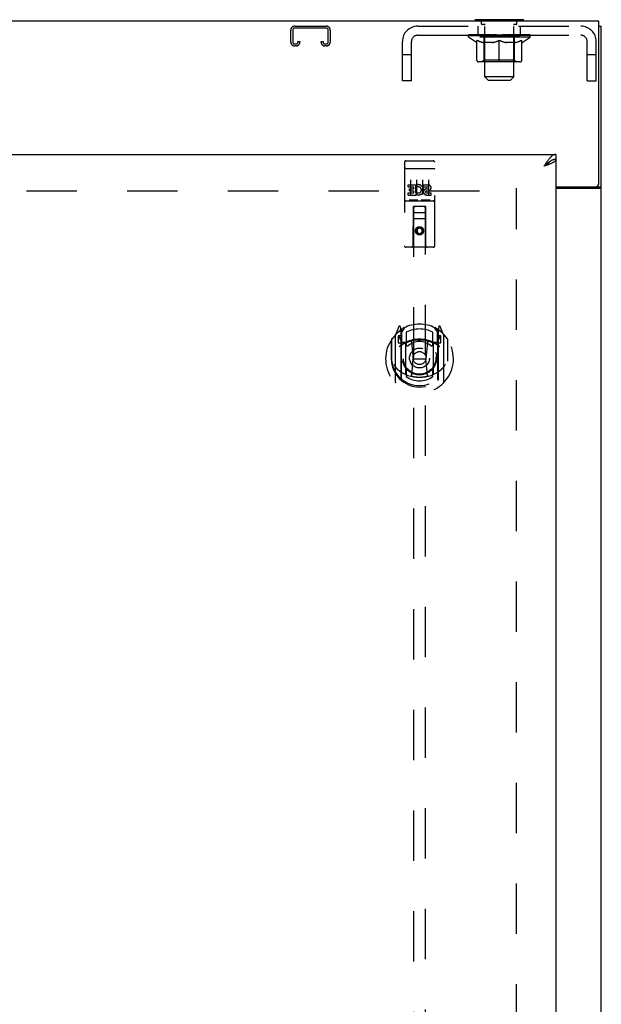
# Model space of a CAD drawing. Header units: inches. Extents: x 0 to 189, y 0 to 122.
# Tile 8 of 19: x 73 to 85, y 59 to 79. Entities that reach past the tile are written whole.
import ezdxf

# ---------------------------------------------------------------- set-up
doc = ezdxf.new("R2010")
doc.units = ezdxf.units.IN
doc.header["$LTSCALE"] = 10.388889
doc.header["$MEASUREMENT"] = 0
doc.linetypes.add('HIDDEN', pattern=[0.2, 0.1, -0.1])
doc.layers.get('0').update_dxf_attribs({"linetype": 'CONTINUOUS'})
doc.layers.add('DEFAULT_2', color=8, linetype='HIDDEN')
doc.layers.add('DOOR_ASSEMBLY', color=7, linetype='CONTINUOUS')

msp = doc.modelspace()

# ---------------------------------------------------------------- linework, layer by layer
at = {"color": 3, "linetype": 'Continuous'}
for p, q in [((85.242, 79.008), (61.346, 79.008)), ((85.242, 75.651), (85.242, 79.008)), ((85.294, 7.112), (85.294, 78.904)), ((84.357, 75.591), (85.182, 75.591)), ((84.357, 75.56), (85.254, 75.56))]:
    msp.add_line(p, q, dxfattribs=at)
at = {"color": 7, "linetype": 'Continuous'}
for p, q in [((82.69, 79.038), (82.69, 79.008)), ((83.69, 79.038), (82.69, 79.038)), ((83.69, 79.038), (83.69, 79.008)), ((85.242, 78.904), (85.294, 78.904)), ((85.19, 75.591), (85.19, 75.59)), ((85.19, 75.59), (85.294, 75.59))]:
    msp.add_line(p, q, dxfattribs=at)
for points in [[(85.172, 75.56), (85.172, 75.561), (85.172, 75.562), (85.172, 75.564), (85.172, 75.565), (85.172, 75.567), (85.173, 75.568), (85.174, 75.57), (85.175, 75.572), (85.176, 75.573), (85.178, 75.574), (85.179, 75.576), (85.181, 75.577), (85.184, 75.579)], [(85.184, 75.579), (85.185, 75.581), (85.186, 75.582), (85.188, 75.583), (85.189, 75.585), (85.189, 75.586), (85.19, 75.588), (85.19, 75.589), (85.19, 75.59)]]:
    msp.add_lwpolyline(points, dxfattribs=at)
at = {"color": 3, "linetype": 'Continuous'}
for points in [[(85.254, 75.56), (85.256, 75.561), (85.258, 75.563), (85.26, 75.564), (85.263, 75.566), (85.266, 75.567), (85.269, 75.569)], [(85.269, 75.569), (85.275, 75.572), (85.277, 75.573), (85.28, 75.575), (85.283, 75.576), (85.285, 75.578), (85.288, 75.579), (85.29, 75.581), (85.291, 75.583), (85.293, 75.584), (85.293, 75.586), (85.294, 75.588), (85.294, 75.589), (85.294, 75.59)]]:
    msp.add_lwpolyline(points, dxfattribs=at)
msp.add_arc((85.182, 75.651), 0.06, 270, 360, dxfattribs=at)
at = {"layer": 'DEFAULT_2', "color": 8, "linetype": 'HIDDEN'}
for p, q in [((78.968, 78.904), (79.621, 78.904)), ((79.621, 78.864), (78.968, 78.864)), ((81.507, 78.904), (84.873, 78.904)), ((82.753, 78.717), (82.753, 78.904)), ((82.825, 78.948), (82.825, 79.028)), ((82.895, 78.938), (82.835, 78.938)), ((82.878, 79.038), (82.878, 79.008)), ((82.89, 77.857), (82.89, 78.928)), ((83.545, 78.938), (83.486, 78.938)), ((83.49, 77.857), (83.49, 78.928)), ((83.503, 79.038), (83.503, 79.008)), ((83.555, 78.948), (83.555, 79.028)), ((83.628, 78.717), (83.628, 78.904)), ((78.888, 78.577), (78.888, 78.824)), ((78.928, 78.824), (78.928, 78.577)), ((79.661, 78.577), (79.661, 78.824)), ((79.701, 78.824), (79.701, 78.577)), ((81.507, 78.717), (84.873, 78.717)), ((82.557, 78.677), (82.557, 78.724)), ((83.824, 78.677), (82.557, 78.677)), ((82.717, 78.565), (82.557, 78.677)), ((82.567, 78.717), (82.567, 78.724)), ((82.575, 78.714), (82.575, 78.717)), ((82.575, 78.714), (83.805, 78.714)), ((82.584, 78.714), (82.584, 78.717)), ((82.585, 78.714), (82.585, 78.717)), ((82.595, 78.717), (82.595, 78.724)), ((82.612, 78.714), (82.612, 78.717)), ((82.613, 78.714), (82.613, 78.717)), ((82.642, 78.717), (82.642, 78.724)), ((82.657, 78.714), (82.657, 78.717)), ((82.659, 78.714), (82.659, 78.717)), ((82.864, 78.717), (82.662, 78.717)), ((82.705, 78.717), (82.705, 78.724)), ((82.707, 78.714), (82.707, 78.717)), ((82.707, 78.714), (82.707, 78.717)), ((82.71, 78.714), (82.71, 78.717)), ((82.718, 78.714), (82.718, 78.717)), ((82.718, 78.714), (82.718, 78.717)), ((82.721, 78.714), (82.721, 78.717)), ((82.724, 78.714), (82.724, 78.718)), ((82.729, 78.714), (82.729, 78.717)), ((82.743, 78.714), (82.743, 78.717)), ((82.761, 78.714), (82.761, 78.717)), ((82.762, 78.714), (82.762, 78.719)), ((82.782, 78.714), (82.782, 78.717)), ((82.782, 78.714), (82.782, 78.717)), ((82.783, 78.717), (82.783, 78.724)), ((82.793, 78.714), (82.793, 78.717)), ((82.797, 78.714), (82.797, 78.717)), ((82.807, 78.714), (82.807, 78.717)), ((82.818, 78.714), (82.818, 78.721)), ((82.833, 78.714), (82.833, 78.717)), ((82.836, 78.714), (82.836, 78.717)), ((82.864, 78.714), (82.864, 78.717)), ((82.931, 78.717), (82.869, 78.717)), ((82.874, 78.717), (82.874, 78.724)), ((82.878, 78.205), (82.878, 78.674)), ((82.881, 78.714), (82.881, 78.717)), ((82.885, 78.714), (82.885, 78.717)), ((82.891, 78.714), (82.891, 78.722)), ((82.895, 78.714), (82.895, 78.717)), ((82.906, 78.714), (82.906, 78.717)), ((82.931, 78.714), (82.931, 78.717)), ((83.005, 78.717), (82.946, 78.717)), ((82.967, 78.714), (82.967, 78.717)), ((82.974, 78.717), (82.974, 78.724)), ((82.978, 78.714), (82.978, 78.717)), ((82.98, 78.714), (82.98, 78.723)), ((82.983, 78.714), (82.983, 78.717)), ((82.99, 78.714), (82.99, 78.717)), ((83.005, 78.714), (83.005, 78.717)), ((83.086, 78.717), (83.031, 78.717)), ((83.045, 78.714), (83.045, 78.717)), ((83.076, 78.717), (83.19, 78.724)), ((83.081, 78.717), (83.081, 78.724)), ((83.081, 78.723), (83.081, 78.724)), ((83.081, 78.717), (83.081, 78.723)), ((83.081, 78.714), (83.081, 78.717)), ((83.085, 78.714), (83.085, 78.717)), ((83.086, 78.714), (83.086, 78.717)), ((83.086, 78.714), (83.086, 78.717)), ((83.17, 78.717), (83.121, 78.717)), ((83.127, 78.714), (83.127, 78.717)), ((83.17, 78.714), (83.17, 78.717)), ((83.188, 78.717), (83.188, 78.717)), ((83.188, 78.714), (83.188, 78.717)), ((83.188, 78.714), (83.188, 78.717)), ((83.19, 78.717), (83.19, 78.724)), ((83.193, 78.714), (83.193, 78.717)), ((83.193, 78.714), (83.193, 78.717)), ((83.193, 78.717), (83.193, 78.717)), ((83.195, 78.717), (83.26, 78.717)), ((83.211, 78.714), (83.211, 78.717)), ((83.227, 78.717), (83.227, 78.721)), ((83.227, 78.721), (83.305, 78.717)), ((83.249, 78.717), (83.249, 78.72)), ((83.254, 78.714), (83.254, 78.717)), ((83.295, 78.714), (83.295, 78.717)), ((83.295, 78.714), (83.295, 78.717)), ((83.295, 78.717), (83.349, 78.717)), ((83.296, 78.714), (83.296, 78.717)), ((83.3, 78.717), (83.3, 78.724)), ((83.3, 78.723), (83.3, 78.724)), ((83.3, 78.717), (83.3, 78.723)), ((83.3, 78.714), (83.3, 78.717)), ((83.336, 78.714), (83.336, 78.717)), ((83.375, 78.714), (83.375, 78.717)), ((83.376, 78.717), (83.435, 78.717)), ((83.391, 78.714), (83.391, 78.717)), ((83.398, 78.714), (83.398, 78.717)), ((83.401, 78.714), (83.401, 78.723)), ((83.403, 78.714), (83.403, 78.717)), ((83.407, 78.717), (83.407, 78.724)), ((83.414, 78.714), (83.414, 78.717)), ((83.45, 78.714), (83.45, 78.717)), ((83.45, 78.717), (83.512, 78.717)), ((83.475, 78.714), (83.475, 78.717)), ((83.485, 78.714), (83.485, 78.717)), ((83.49, 78.714), (83.49, 78.722)), ((83.496, 78.714), (83.496, 78.717)), ((83.5, 78.714), (83.5, 78.717)), ((83.503, 78.205), (83.503, 78.674)), ((83.507, 78.717), (83.507, 78.724)), ((83.517, 78.714), (83.517, 78.717)), ((83.517, 78.717), (83.719, 78.717)), ((83.545, 78.714), (83.545, 78.717)), ((83.548, 78.714), (83.548, 78.717)), ((83.563, 78.714), (83.563, 78.721)), ((83.574, 78.714), (83.574, 78.717)), ((83.584, 78.714), (83.584, 78.717)), ((83.588, 78.714), (83.588, 78.717)), ((83.598, 78.717), (83.598, 78.724)), ((83.599, 78.714), (83.599, 78.717)), ((83.599, 78.714), (83.599, 78.717)), ((83.619, 78.714), (83.619, 78.719)), ((83.62, 78.714), (83.62, 78.717)), ((83.638, 78.714), (83.638, 78.717)), ((83.652, 78.714), (83.652, 78.717)), ((83.656, 78.714), (83.656, 78.718)), ((83.66, 78.714), (83.66, 78.717)), ((83.663, 78.714), (83.663, 78.717)), ((83.663, 78.714), (83.663, 78.717)), ((83.664, 78.565), (83.824, 78.677)), ((83.67, 78.714), (83.67, 78.717)), ((83.673, 78.714), (83.673, 78.717)), ((83.674, 78.714), (83.674, 78.717)), ((83.676, 78.717), (83.676, 78.724)), ((83.722, 78.714), (83.722, 78.717)), ((83.724, 78.714), (83.724, 78.717)), ((83.739, 78.717), (83.739, 78.724)), ((83.767, 78.714), (83.767, 78.717)), ((83.769, 78.714), (83.769, 78.717)), ((83.786, 78.717), (83.786, 78.724)), ((83.796, 78.714), (83.796, 78.717)), ((83.797, 78.714), (83.797, 78.717)), ((83.805, 78.714), (83.805, 78.717)), ((83.814, 78.717), (83.814, 78.724)), ((83.824, 78.677), (83.824, 78.724)), ((78.968, 78.537), (78.996, 78.537)), ((78.996, 78.497), (78.968, 78.497)), ((79.036, 78.577), (79.036, 78.591)), ((79.036, 78.591), (79.076, 78.591)), ((79.076, 78.591), (79.076, 78.577)), ((79.513, 78.577), (79.513, 78.591)), ((79.513, 78.591), (79.553, 78.591)), ((79.553, 78.591), (79.553, 78.577)), ((79.593, 78.537), (79.621, 78.537)), ((79.621, 78.497), (79.593, 78.497)), ((81.19, 77.779), (81.19, 78.587)), ((81.377, 77.779), (81.377, 78.587)), ((82.717, 78.565), (82.727, 78.565)), ((82.727, 78.202), (82.727, 78.609)), ((83.049, 78.565), (82.869, 78.565)), ((83.19, 78.165), (83.19, 78.609)), ((83.512, 78.565), (83.332, 78.565)), ((83.654, 78.202), (83.654, 78.609)), ((83.654, 78.565), (83.664, 78.565)), ((85.003, 77.779), (85.003, 78.587)), ((85.19, 77.779), (85.19, 78.587)), ((81.377, 78.309), (81.19, 78.309)), ((85.19, 78.309), (85.003, 78.309)), ((83.617, 78.165), (82.764, 78.165)), ((82.878, 78.205), (82.838, 78.165)), ((83.503, 78.205), (82.878, 78.205)), ((83.503, 78.205), (83.543, 78.165)), ((82.959, 77.788), (82.89, 77.857)), ((83.49, 77.857), (82.89, 77.857)), ((83.421, 77.788), (83.49, 77.857)), ((81.377, 77.779), (81.19, 77.779)), ((82.959, 77.788), (83.421, 77.788)), ((85.003, 77.779), (85.19, 77.779)), ((63.044, 75.508), (83.544, 75.508)), ((83.544, 14.456), (83.544, 75.56))]:
    msp.add_line(p, q, dxfattribs=at)
for points in [[(82.727, 78.609), (82.753, 78.599), (82.778, 78.59), (82.803, 78.582), (82.828, 78.575), (82.852, 78.57), (82.877, 78.565)], [(82.869, 78.565), (82.846, 78.57), (82.822, 78.576), (82.799, 78.582), (82.775, 78.59), (82.751, 78.598), (82.727, 78.608)], [(83.039, 78.565), (83.064, 78.57), (83.089, 78.576), (83.114, 78.582), (83.139, 78.59), (83.165, 78.599), (83.19, 78.609)], [(83.19, 78.607), (83.166, 78.598), (83.142, 78.589), (83.119, 78.582), (83.095, 78.575), (83.072, 78.57), (83.049, 78.565)], [(83.19, 78.609), (83.216, 78.599), (83.242, 78.59), (83.267, 78.582), (83.292, 78.575), (83.317, 78.57), (83.341, 78.565)], [(83.332, 78.565), (83.308, 78.57), (83.285, 78.576), (83.262, 78.582), (83.238, 78.59), (83.215, 78.598), (83.19, 78.607)], [(83.504, 78.565), (83.529, 78.57), (83.553, 78.575), (83.578, 78.582), (83.603, 78.59), (83.628, 78.599), (83.654, 78.609)], [(83.654, 78.608), (83.629, 78.598), (83.605, 78.59), (83.582, 78.582), (83.558, 78.576), (83.535, 78.57), (83.512, 78.565)]]:
    msp.add_lwpolyline(points, dxfattribs=at)
for centre, radius, start, end in [((78.968, 78.824), 0.08, 90, 180), ((78.968, 78.824), 0.04, 90, 180), ((79.621, 78.824), 0.08, 0, 90), ((79.621, 78.824), 0.04, 0, 90), ((81.507, 78.587), 0.317, 90, 180), ((82.697, 79.107), 0.069, 265, 270), ((82.815, 79.028), 0.01, 0, 90), ((82.835, 78.948), 0.01, 180, 270), ((82.88, 78.928), 0.01, 0, 90), ((83.5, 78.928), 0.01, 90, 180), ((83.545, 78.948), 0.01, 270, 360), ((83.565, 79.028), 0.01, 90, 180), ((83.684, 79.107), 0.069, 270, 275), ((84.873, 78.587), 0.317, 0, 90), ((81.507, 78.587), 0.13, 90, 180), ((82.838, 78.674), 0.0398, 0, 90), ((83.543, 78.674), 0.0398, 90, 180), ((84.873, 78.587), 0.13, 0, 90), ((78.968, 78.577), 0.08, 180, 270), ((78.968, 78.577), 0.04, 180, 270), ((78.996, 78.577), 0.08, 270, 360), ((78.996, 78.577), 0.04, 270, 360), ((79.593, 78.577), 0.08, 180, 270), ((79.593, 78.577), 0.04, 180, 270), ((79.621, 78.577), 0.08, 270, 360), ((79.621, 78.577), 0.04, 270, 360), ((82.764, 78.202), 0.0371, 180, 270), ((83.617, 78.202), 0.0371, 270, 360)]:
    msp.add_arc(centre, radius, start, end, dxfattribs=at)
for centre, major_axis, ratio, start_param, end_param in [((83.19, 78.724), (0.633, 0.007), 0.05963, 2.96643, 3.140963), ((82.537, 78.712), (0.198, 0), 0.060556, 0.430652, 1.470503), ((83.19, 78.724), (0.633, 0), 0.060556, 3.141593, 3.316126), ((82.537, 78.705), (0.198, 0.002), 0.05963, 1.376596, 1.469874), ((83.19, 78.724), (0.633, 0.013), 0.05688, 2.791345, 2.965878), ((82.513, 78.712), (0.198, 0.002), 0.05963, 0.25549, 1.295341), ((82.582, 78.712), (0.198, -0.002), 0.05963, 0.605815, 1.645666), ((83.19, 78.724), (0.633, -0.007), 0.05963, -2.96643, -2.791898), ((82.582, 78.705), (0.198, 0), 0.060556, 1.551758, 1.645036), ((82.513, 78.705), (0.198, 0.004), 0.05688, 1.20151, 1.294789), ((82.583, 78.707), (0.164, 0.002), 0.05963, 1.065228, 1.614276), ((82.563, 78.707), (0.164, 0.003), 0.05688, 0.890143, 1.43919), ((82.621, 78.707), (0.164, 0), 0.060556, 1.240391, 1.789438), ((83.19, 78.724), (0.633, 0.019), 0.052395, 2.616403, 2.790936), ((82.509, 78.712), (0.198, 0.004), 0.05688, 0.080405, 1.120256), ((82.644, 78.712), (0.198, -0.004), 0.05688, 0.7809, 1.820751), ((83.19, 78.724), (0.633, -0.013), 0.05688, -2.791345, -2.616812), ((82.644, 78.705), (0.198, -0.002), 0.05963, 1.72692, 1.820198), ((82.509, 78.705), (0.198, 0.006), 0.052395, 1.026568, 1.119847), ((82.562, 78.707), (0.164, 0.005), 0.052395, 0.715201, 1.264248), ((82.676, 78.707), (0.164, -0.002), 0.05963, 1.415553, 1.9646), ((83.19, 78.724), (0.633, 0.025), 0.046319, 2.441654, 2.616187), ((82.723, 78.712), (0.198, -0.006), 0.052395, 0.955842, 1.995693), ((82.526, 78.712), (0.198, 0.006), 0.052395, -0.094537, 0.945314), ((83.19, 78.724), (0.633, -0.019), 0.052395, -2.616403, -2.44187), ((82.723, 78.705), (0.198, -0.004), 0.05688, 1.902006, 1.995284), ((82.526, 78.705), (0.198, 0.008), 0.046319, 0.851819, 0.945098), ((82.581, 78.707), (0.164, 0.006), 0.046319, 0.540452, 1.089499), ((82.748, 78.707), (0.164, -0.003), 0.05688, 1.590638, 2.139686), ((83.19, 78.724), (0.633, 0.029), 0.038841, 2.267123, 2.441656), ((82.817, 78.712), (0.198, -0.008), 0.046319, 1.130591, 2.170442), ((82.563, 78.712), (0.198, 0.008), 0.046319, -0.269286, 0.770565), ((83.19, 78.724), (0.633, -0.025), 0.046319, -2.441654, -2.267121), ((82.817, 78.705), (0.198, -0.006), 0.052395, 2.076947, 2.170226), ((82.563, 78.705), (0.198, 0.009), 0.038841, 0.677289, 0.770567), ((82.618, 78.707), (0.164, 0.008), 0.038841, 0.365921, 0.914969), ((82.832, 78.707), (0.164, -0.005), 0.052395, 1.76558, 2.314627), ((83.19, 78.724), (0.633, 0.033), 0.030195, 2.09281, 2.267343), ((82.922, 78.712), (0.198, -0.009), 0.038841, 1.305122, 2.344973), ((82.62, 78.712), (0.198, 0.009), 0.038841, -0.443817, 0.596034), ((83.19, 78.724), (0.633, -0.029), 0.038841, -2.267123, -2.092591), ((82.922, 78.705), (0.198, -0.008), 0.046319, 2.251696, 2.344975), ((82.62, 78.705), (0.198, 0.01), 0.030195, 0.502975, 0.596254), ((82.672, 78.707), (0.164, 0.009), 0.030195, 0.191608, 0.740655), ((82.928, 78.707), (0.164, -0.006), 0.046319, 1.940329, 2.489376), ((82.693, 78.712), (0.198, 0.01), 0.030195, -0.61813, 0.421721), ((83.19, 78.724), (0.633, 0.036), 0.020645, 1.918687, 2.09322), ((83.035, 78.712), (0.198, -0.01), 0.030195, 1.479435, 2.519286), ((83.19, 78.724), (0.633, -0.033), 0.030195, -2.09281, -1.918277), ((83.035, 78.705), (0.198, -0.009), 0.038841, 2.426227, 2.519505), ((82.693, 78.705), (0.198, 0.011), 0.020645, 0.328852, 0.422131), ((82.742, 78.707), (0.164, 0.009), 0.020645, 0.017485, 0.566532), ((83.031, 78.707), (0.164, -0.008), 0.038841, 2.11486, 2.663907), ((82.782, 78.712), (0.198, 0.011), 0.020645, -0.792253, 0.247598), ((83.19, 78.724), (0.633, 0.038), 0.010478, 1.744704, 1.919237), ((83.152, 78.712), (0.198, -0.011), 0.020645, 1.653558, 2.693409), ((83.19, 78.724), (0.633, -0.036), 0.020645, -1.918687, -1.744154), ((83.152, 78.705), (0.198, -0.01), 0.030195, 2.60054, 2.693819), ((82.782, 78.705), (0.198, 0.012), 0.010478, 0.154869, 0.248148), ((82.826, 78.707), (0.164, 0.01), 0.010478, 6.126688, 6.675735), ((83.139, 78.707), (0.164, -0.009), 0.030195, 2.289173, 2.83822), ((82.883, 78.712), (0.198, 0.012), 0.010478, -0.966236, -0.000846), ((83.271, 78.712), (0.198, -0.012), 0.010478, 1.827541, 2.867392), ((83.19, 78.724), (0.633, -0.038), 0.010478, -1.744704, -1.563007), ((83.271, 78.705), (0.198, -0.011), 0.020645, 2.774664, 2.867942), ((83.249, 78.707), (0.164, -0.009), 0.020645, 2.463296, 3.012344), ((83.11, 78.712), (0.198, 0.012), 0.010478, 0.274201, 1.314052), ((83.024, 78.707), (0.164, 0.01), 0.010478, -0.000483, 0.504314), ((82.993, 78.705), (0.198, 0.012), 0.010478, 0.099668, 0.192946), ((83.19, 78.724), (0.633, 0.038), 0.010478, -1.571421, -1.396888), ((83.388, 78.705), (0.198, -0.012), 0.010478, 2.74231, 2.948646), ((83.357, 78.707), (0.164, -0.01), 0.010478, 2.637279, 3.14189), ((83.229, 78.712), (0.198, 0.011), 0.020645, 0.448184, 1.488034), ((83.132, 78.707), (0.164, 0.009), 0.020645, 0.129249, 0.678296), ((83.11, 78.705), (0.198, 0.011), 0.020645, 0.273651, 0.366929), ((83.19, 78.724), (0.633, 0.036), 0.020645, -1.397439, -1.222906), ((83.19, 78.724), (0.633, -0.038), 0.010478, 1.222355, 1.396888), ((83.498, 78.712), (0.198, -0.012), 0.010478, -3.140747, -2.175357), ((83.346, 78.712), (0.198, 0.01), 0.030195, 0.622307, 1.662158), ((83.242, 78.707), (0.164, 0.009), 0.030195, 0.303372, 0.852419), ((83.555, 78.707), (0.164, -0.01), 0.010478, 2.749043, 3.29809), ((83.599, 78.712), (0.198, -0.011), 0.020645, 2.893995, 3.933846), ((83.229, 78.705), (0.198, 0.01), 0.030195, 0.447774, 0.541052), ((83.599, 78.705), (0.198, -0.012), 0.010478, 2.893445, 2.986723), ((83.19, 78.724), (0.633, 0.033), 0.030195, -1.223315, -1.048783), ((83.19, 78.724), (0.633, -0.036), 0.020645, 1.048373, 1.222906), ((83.459, 78.712), (0.198, 0.009), 0.038841, 0.79662, 1.836471), ((83.35, 78.707), (0.164, 0.008), 0.038841, 0.477686, 1.026733), ((83.639, 78.707), (0.164, -0.009), 0.020645, 2.57506, 3.124108), ((83.688, 78.712), (0.198, -0.01), 0.030195, 2.719872, 3.759723), ((83.564, 78.712), (0.198, 0.008), 0.046319, 0.971151, 2.011002), ((83.346, 78.705), (0.198, 0.009), 0.038841, 0.622087, 0.715366), ((83.688, 78.705), (0.198, -0.011), 0.020645, 2.719462, 2.812741), ((83.19, 78.724), (0.633, 0.029), 0.038841, -1.049002, -0.874469), ((83.19, 78.724), (0.633, -0.033), 0.030195, 0.87425, 1.048783), ((83.453, 78.707), (0.164, 0.006), 0.046319, 0.652216, 1.201263), ((83.657, 78.712), (0.198, 0.006), 0.052395, 1.1459, 2.185751), ((83.709, 78.707), (0.164, -0.009), 0.030195, 2.400937, 2.949985), ((83.761, 78.712), (0.198, -0.009), 0.038841, 2.545558, 3.585409), ((83.549, 78.707), (0.164, 0.005), 0.052395, 0.826965, 1.376012), ((83.459, 78.705), (0.198, 0.008), 0.046319, 0.796618, 0.889896), ((83.761, 78.705), (0.198, -0.01), 0.030195, 2.545339, 2.638617), ((83.737, 78.712), (0.198, 0.004), 0.05688, 1.320842, 2.360692), ((83.19, 78.724), (0.633, 0.025), 0.046319, -0.874471, -0.699939), ((83.19, 78.724), (0.633, -0.029), 0.038841, 0.699936, 0.874469), ((83.817, 78.712), (0.198, -0.008), 0.046319, 2.371028, 3.410879), ((83.763, 78.707), (0.164, -0.008), 0.038841, 2.226624, 2.775671), ((83.799, 78.712), (0.198, 0.002), 0.05963, 1.495927, 2.535778), ((83.633, 78.707), (0.164, 0.003), 0.05688, 1.001907, 1.550954), ((83.855, 78.712), (0.198, -0.006), 0.052395, 2.196279, 3.23613), ((83.8, 78.707), (0.164, -0.006), 0.046319, 2.052093, 2.601141), ((83.564, 78.705), (0.198, 0.006), 0.052395, 0.971367, 1.064645), ((83.817, 78.705), (0.198, -0.009), 0.038841, 2.371026, 2.464304), ((83.844, 78.712), (0.198, 0), 0.060556, 1.671089, 2.71094), ((83.872, 78.712), (0.198, -0.004), 0.05688, 2.021337, 3.061188), ((83.19, 78.724), (0.633, 0.019), 0.052395, -0.699723, -0.52519), ((83.19, 78.724), (0.633, -0.025), 0.046319, 0.525406, 0.699939), ((83.868, 78.712), (0.198, -0.002), 0.05963, 1.846251, 2.886102), ((83.704, 78.707), (0.164, 0.002), 0.05963, 1.176993, 1.72604), ((83.819, 78.707), (0.164, -0.005), 0.052395, 1.877344, 2.426392), ((83.76, 78.707), (0.164, 0), 0.060556, 1.352155, 1.901202), ((83.818, 78.707), (0.164, -0.003), 0.05688, 1.702402, 2.25145), ((83.798, 78.707), (0.164, -0.002), 0.05963, 1.527317, 2.076364), ((83.657, 78.705), (0.198, 0.004), 0.05688, 1.146309, 1.239587), ((83.855, 78.705), (0.198, -0.008), 0.046319, 2.196495, 2.289773), ((83.19, 78.724), (0.633, 0.013), 0.05688, -0.524781, -0.350248), ((83.19, 78.724), (0.633, -0.019), 0.052395, 0.350657, 0.52519), ((83.737, 78.705), (0.198, 0.002), 0.05963, 1.321394, 1.414673), ((83.872, 78.705), (0.198, -0.006), 0.052395, 2.021746, 2.115024), ((83.19, 78.724), (0.633, 0.007), 0.05963, -0.349695, -0.175162), ((83.19, 78.724), (0.633, -0.013), 0.05688, 0.175715, 0.350248), ((83.799, 78.705), (0.198, 0), 0.060556, 1.496556, 1.589835), ((83.868, 78.705), (0.198, -0.004), 0.05688, 1.846804, 1.940083), ((83.844, 78.705), (0.198, -0.002), 0.05963, 1.671719, 1.764997), ((83.19, 78.724), (0.633, 0), 0.060556, -0.174533, 0), ((83.19, 78.724), (0.633, -0.007), 0.05963, 0.000629, 0.175162)]:
    msp.add_ellipse(centre, major_axis=major_axis, ratio=ratio, start_param=start_param, end_param=end_param, dxfattribs=at)
at = {"layer": 'DOOR_ASSEMBLY', "color": 3, "linetype": 'Continuous'}
for p, q in [((61.669, 76.258), (84.357, 76.258)), ((84.14, 76.022), (84.11, 76.011)), ((84.357, 76.154), (84.357, 13.862))]:
    msp.add_line(p, q, dxfattribs=at)
at = {"layer": 'DOOR_ASSEMBLY', "color": 7, "linetype": 'Continuous'}
for p, q in [((84.357, 76.258), (84.357, 76.154)), ((84.254, 76.124), (84.244, 76.118))]:
    msp.add_line(p, q, dxfattribs=at)
at = {"layer": 'DOOR_ASSEMBLY', "color": 8, "linetype": 'HIDDEN'}
for p, q in [((81.232, 76.095), (81.232, 74.37)), ((81.262, 76.125), (81.827, 76.125)), ((81.857, 74.37), (81.857, 76.095)), ((81.249, 75.966), (81.248, 75.966)), ((81.249, 75.966), (81.249, 75.966)), ((81.25, 75.966), (81.249, 75.966)), ((81.251, 75.967), (81.25, 75.966)), ((81.252, 75.967), (81.251, 75.967)), ((81.252, 75.967), (81.252, 75.967)), ((81.253, 75.967), (81.252, 75.967)), ((81.254, 75.967), (81.253, 75.967)), ((81.255, 75.967), (81.254, 75.967)), ((81.256, 75.967), (81.255, 75.967)), ((81.257, 75.967), (81.256, 75.967)), ((81.257, 75.967), (81.257, 75.967)), ((81.258, 75.967), (81.257, 75.967)), ((81.259, 75.967), (81.258, 75.967)), ((81.26, 75.967), (81.259, 75.967)), ((81.261, 75.967), (81.26, 75.967)), ((81.262, 75.967), (81.261, 75.967)), ((81.262, 75.967), (81.827, 75.967)), ((81.827, 75.967), (81.828, 75.967)), ((81.828, 75.967), (81.829, 75.967)), ((81.829, 75.967), (81.829, 75.967)), ((81.829, 75.967), (81.83, 75.967)), ((81.83, 75.967), (81.831, 75.967)), ((81.831, 75.967), (81.832, 75.967)), ((81.832, 75.967), (81.833, 75.967)), ((81.833, 75.967), (81.834, 75.967)), ((81.834, 75.967), (81.834, 75.967)), ((81.834, 75.967), (81.835, 75.967)), ((81.835, 75.967), (81.836, 75.967)), ((81.836, 75.967), (81.837, 75.967)), ((81.837, 75.967), (81.838, 75.967)), ((81.838, 75.967), (81.838, 75.967)), ((81.838, 75.967), (81.839, 75.966)), ((81.839, 75.966), (81.84, 75.966)), ((81.313, 75.59), (81.313, 75.632)), ((81.313, 75.632), (81.469, 75.632)), ((81.357, 75.734), (81.357, 75.428)), ((81.469, 75.455), (81.469, 75.632)), ((81.493, 75.584), (81.476, 75.623)), ((81.482, 75.734), (81.482, 75.428)), ((81.607, 75.734), (81.607, 75.428)), ((81.625, 75.59), (81.625, 75.632)), ((81.625, 75.632), (81.717, 75.632)), ((81.732, 75.734), (81.732, 75.428)), ((81.313, 75.59), (81.426, 75.59)), ((81.313, 75.419), (81.313, 75.462)), ((81.313, 75.462), (81.426, 75.462)), ((81.313, 75.419), (81.469, 75.419)), ((81.334, 75.505), (81.334, 75.547)), ((81.334, 75.547), (81.426, 75.547)), ((81.334, 75.505), (81.426, 75.505)), ((81.426, 75.547), (81.426, 75.59)), ((81.426, 75.462), (81.426, 75.505)), ((81.469, 75.455), (81.482, 75.473)), ((81.469, 75.419), (81.469, 75.431)), ((81.472, 75.43), (81.469, 75.431)), ((81.625, 75.59), (81.717, 75.59)), ((81.685, 75.505), (81.731, 75.505)), ((81.689, 75.546), (81.717, 75.546)), ((81.689, 75.462), (81.781, 75.462)), ((81.689, 75.419), (81.781, 75.419)), ((81.781, 75.419), (81.781, 75.462)), ((81.262, 75.297), (81.827, 75.297)), ((81.506, 75.313), (81.334, 75.313)), ((81.756, 75.313), (81.584, 75.313)), ((81.414, 74.37), (81.418, 75.18)), ((81.419, 75.18), (81.418, 75.18)), ((81.419, 75.18), (81.419, 47.178)), ((81.669, 75.18), (81.419, 75.18)), ((81.459, 75.055), (81.629, 75.055)), ((81.669, 47.178), (81.669, 75.18)), ((81.671, 75.18), (81.669, 75.18)), ((81.674, 74.37), (81.671, 75.18)), ((81.672, 74.93), (81.417, 74.93)), ((81.544, 74.752), (81.482, 74.716)), ((81.482, 74.716), (81.482, 74.644)), ((81.482, 74.716), (81.492, 74.71)), ((81.482, 74.644), (81.492, 74.649)), ((81.482, 74.644), (81.544, 74.608)), ((81.544, 74.74), (81.492, 74.71)), ((81.492, 74.71), (81.492, 74.649)), ((81.492, 74.649), (81.544, 74.619)), ((81.544, 74.752), (81.544, 74.74)), ((81.607, 74.716), (81.544, 74.752)), ((81.597, 74.71), (81.544, 74.74)), ((81.544, 74.619), (81.597, 74.649)), ((81.544, 74.608), (81.607, 74.644)), ((81.544, 74.608), (81.544, 74.619)), ((81.607, 74.716), (81.597, 74.71)), ((81.597, 74.649), (81.597, 74.71)), ((81.607, 74.644), (81.597, 74.649)), ((81.607, 74.644), (81.607, 74.716)), ((81.827, 74.34), (81.262, 74.34)), ((81.119, 72.706), (81.049, 72.53)), ((81.141, 72.626), (81.14, 72.626)), ((81.141, 72.626), (81.14, 72.626)), ((81.141, 72.626), (81.141, 72.626)), ((81.162, 72.622), (81.148, 72.703)), ((81.162, 71.606), (81.162, 72.622)), ((81.169, 72.575), (81.239, 72.684)), ((81.169, 71.631), (81.169, 72.634)), ((81.172, 72.609), (81.172, 72.402)), ((81.269, 72.587), (81.269, 72.335)), ((81.819, 72.335), (81.819, 72.587)), ((81.849, 72.684), (81.919, 72.575)), ((81.917, 72.402), (81.917, 72.609)), ((81.919, 71.631), (81.919, 72.634)), ((81.941, 72.703), (81.927, 72.622)), ((81.927, 72.622), (81.927, 71.606)), ((81.949, 72.626), (81.944, 72.629)), ((82.04, 72.53), (81.97, 72.706)), ((80.962, 72.424), (80.962, 72.036)), ((80.969, 72.447), (80.969, 71.989)), ((81.044, 72.52), (81.044, 71.552)), ((81.102, 72.515), (81.102, 72.365)), ((81.169, 72.515), (81.102, 72.515)), ((81.102, 72.365), (81.162, 72.365)), ((81.11, 72.507), (81.14, 72.462)), ((81.262, 72.364), (81.189, 72.364)), ((81.192, 72.382), (81.258, 72.382)), ((81.262, 71.723), (81.262, 72.354)), ((81.381, 72.38), (81.412, 72.036)), ((81.708, 72.38), (81.677, 72.036)), ((81.899, 72.364), (81.827, 72.364)), ((81.827, 72.354), (81.827, 71.723)), ((81.831, 72.382), (81.897, 72.382)), ((81.987, 72.515), (81.919, 72.515)), ((81.927, 72.365), (81.987, 72.365)), ((81.949, 72.462), (81.979, 72.507)), ((81.987, 72.365), (81.987, 72.515)), ((82.044, 71.552), (82.044, 72.52)), ((82.119, 72.447), (82.119, 71.989)), ((82.127, 72.036), (82.127, 72.424)), ((80.962, 72.036), (80.977, 72.036)), ((80.969, 71.989), (80.97, 71.987)), ((81.382, 71.697), (81.412, 72.036)), ((81.412, 72.036), (81.677, 72.036)), ((81.707, 71.697), (81.677, 72.036)), ((82.127, 72.036), (82.112, 72.036)), ((82.119, 71.989), (82.119, 71.987)), ((81.269, 71.774), (81.269, 71.671)), ((81.819, 71.671), (81.819, 71.774))]:
    msp.add_line(p, q, dxfattribs=at)
at = {"layer": 'DOOR_ASSEMBLY', "color": 3, "linetype": 'Continuous'}
for points in [[(84.357, 76.258), (84.347, 76.257), (84.336, 76.255), (84.326, 76.253), (84.316, 76.249), (84.306, 76.245), (84.295, 76.239), (84.285, 76.232), (84.275, 76.225), (84.265, 76.216), (84.254, 76.207), (84.244, 76.196), (84.234, 76.185), (84.223, 76.174), (84.213, 76.161)], [(84.213, 76.161), (84.203, 76.148), (84.193, 76.134), (84.182, 76.12), (84.172, 76.105), (84.162, 76.09), (84.152, 76.075), (84.141, 76.059), (84.131, 76.043), (84.121, 76.027), (84.11, 76.011)], [(84.262, 76.071), (84.25, 76.066), (84.238, 76.06), (84.225, 76.055), (84.212, 76.049), (84.198, 76.044), (84.184, 76.038), (84.169, 76.033), (84.155, 76.028), (84.14, 76.022)], [(84.357, 76.154), (84.357, 76.148), (84.355, 76.143), (84.353, 76.137), (84.35, 76.132), (84.346, 76.126), (84.341, 76.121), (84.335, 76.115), (84.329, 76.11), (84.321, 76.104), (84.313, 76.099), (84.305, 76.093), (84.295, 76.088), (84.285, 76.082), (84.274, 76.077), (84.262, 76.071)]]:
    msp.add_lwpolyline(points, dxfattribs=at)
at = {"layer": 'DOOR_ASSEMBLY', "color": 7, "linetype": 'Continuous'}
for points in [[(84.244, 76.118), (84.234, 76.112), (84.223, 76.105), (84.213, 76.098), (84.203, 76.09), (84.193, 76.082), (84.182, 76.074), (84.172, 76.066), (84.162, 76.057), (84.152, 76.048), (84.141, 76.039), (84.131, 76.03), (84.121, 76.02), (84.11, 76.011)], [(84.241, 76.116), (84.24, 76.115), (84.236, 76.108), (84.23, 76.102), (84.225, 76.095), (84.218, 76.089), (84.211, 76.082), (84.204, 76.076), (84.196, 76.069), (84.188, 76.063), (84.179, 76.056), (84.17, 76.05), (84.16, 76.043), (84.151, 76.037), (84.141, 76.031), (84.131, 76.024), (84.121, 76.018), (84.11, 76.011)], [(84.357, 76.154), (84.347, 76.153), (84.336, 76.152), (84.326, 76.151), (84.316, 76.149), (84.306, 76.146), (84.295, 76.143), (84.285, 76.139), (84.275, 76.135), (84.265, 76.13), (84.254, 76.124)]]:
    msp.add_lwpolyline(points, dxfattribs=at)
at = {"layer": 'DOOR_ASSEMBLY', "color": 8, "linetype": 'HIDDEN'}
for points in [[(81.248, 75.966), (81.247, 75.966), (81.247, 75.966), (81.247, 75.966), (81.246, 75.966), (81.246, 75.966), (81.246, 75.966), (81.245, 75.966), (81.245, 75.966), (81.245, 75.966), (81.244, 75.966), (81.244, 75.966), (81.244, 75.966), (81.243, 75.965), (81.243, 75.965), (81.243, 75.965), (81.242, 75.965), (81.242, 75.965), (81.242, 75.965), (81.241, 75.965), (81.241, 75.965), (81.241, 75.965), (81.24, 75.965), (81.24, 75.965), (81.24, 75.965), (81.24, 75.965), (81.239, 75.965), (81.239, 75.964), (81.239, 75.964), (81.239, 75.964), (81.238, 75.964), (81.238, 75.964), (81.238, 75.964), (81.238, 75.964), (81.237, 75.964), (81.237, 75.964), (81.237, 75.964), (81.237, 75.964), (81.236, 75.964), (81.236, 75.963), (81.236, 75.963), (81.236, 75.963), (81.236, 75.963), (81.235, 75.963), (81.235, 75.963), (81.235, 75.963), (81.235, 75.963), (81.235, 75.963), (81.234, 75.963), (81.234, 75.963), (81.234, 75.962), (81.234, 75.962), (81.234, 75.962), (81.234, 75.962), (81.234, 75.962), (81.233, 75.962), (81.233, 75.962), (81.233, 75.962), (81.233, 75.962), (81.233, 75.962), (81.233, 75.961), (81.233, 75.961), (81.233, 75.961), (81.233, 75.961), (81.232, 75.961), (81.232, 75.961), (81.232, 75.961), (81.232, 75.961), (81.232, 75.961), (81.232, 75.96), (81.232, 75.96), (81.232, 75.96), (81.232, 75.96), (81.232, 75.96), (81.232, 75.96), (81.232, 75.96), (81.232, 75.96), (81.232, 75.96)], [(81.84, 75.966), (81.841, 75.966), (81.841, 75.966), (81.841, 75.966), (81.842, 75.966), (81.842, 75.966), (81.843, 75.966), (81.843, 75.966), (81.843, 75.966), (81.844, 75.966), (81.844, 75.966), (81.844, 75.966), (81.845, 75.966), (81.845, 75.966), (81.845, 75.966), (81.846, 75.965), (81.846, 75.965), (81.846, 75.965), (81.847, 75.965), (81.847, 75.965), (81.847, 75.965), (81.848, 75.965), (81.848, 75.965), (81.848, 75.965), (81.848, 75.965), (81.849, 75.965), (81.849, 75.965), (81.849, 75.965), (81.85, 75.965), (81.85, 75.964), (81.85, 75.964), (81.85, 75.964), (81.851, 75.964), (81.851, 75.964), (81.851, 75.964), (81.851, 75.964), (81.852, 75.964), (81.852, 75.964), (81.852, 75.964), (81.852, 75.964), (81.853, 75.964), (81.853, 75.963), (81.853, 75.963), (81.853, 75.963), (81.853, 75.963), (81.854, 75.963), (81.854, 75.963), (81.854, 75.963), (81.854, 75.963), (81.854, 75.963), (81.855, 75.963), (81.855, 75.963), (81.855, 75.962), (81.855, 75.962), (81.855, 75.962), (81.855, 75.962), (81.855, 75.962), (81.856, 75.962), (81.856, 75.962), (81.856, 75.962), (81.856, 75.962), (81.856, 75.962), (81.856, 75.961), (81.856, 75.961), (81.856, 75.961), (81.856, 75.961), (81.856, 75.961), (81.857, 75.961), (81.857, 75.961), (81.857, 75.961), (81.857, 75.961), (81.857, 75.96), (81.857, 75.96), (81.857, 75.96), (81.857, 75.96), (81.857, 75.96), (81.857, 75.96), (81.857, 75.96), (81.857, 75.96), (81.857, 75.96)], [(81.334, 75.313), (81.333, 75.313), (81.333, 75.313), (81.333, 75.313), (81.333, 75.313), (81.333, 75.313), (81.332, 75.313), (81.332, 75.313), (81.332, 75.313), (81.332, 75.313), (81.332, 75.313), (81.331, 75.313), (81.331, 75.313), (81.331, 75.313), (81.331, 75.313), (81.331, 75.313), (81.331, 75.313), (81.33, 75.313), (81.33, 75.313), (81.33, 75.313), (81.33, 75.313), (81.33, 75.313), (81.33, 75.313), (81.33, 75.313), (81.329, 75.313), (81.329, 75.314), (81.329, 75.314), (81.329, 75.314), (81.329, 75.314), (81.329, 75.314), (81.329, 75.314), (81.328, 75.314), (81.328, 75.314), (81.328, 75.314), (81.328, 75.314), (81.328, 75.314), (81.328, 75.314), (81.328, 75.314), (81.328, 75.314), (81.328, 75.314), (81.328, 75.314), (81.327, 75.314), (81.327, 75.314), (81.327, 75.314), (81.327, 75.314), (81.327, 75.314), (81.327, 75.314)], [(81.512, 75.314), (81.512, 75.314), (81.512, 75.314), (81.512, 75.314), (81.512, 75.314), (81.512, 75.314), (81.511, 75.314), (81.511, 75.314), (81.511, 75.314), (81.511, 75.314), (81.511, 75.314), (81.511, 75.314), (81.511, 75.314), (81.511, 75.314), (81.511, 75.314), (81.51, 75.314), (81.51, 75.314), (81.51, 75.314), (81.51, 75.314), (81.51, 75.314), (81.51, 75.314), (81.51, 75.314), (81.51, 75.313), (81.509, 75.313), (81.509, 75.313), (81.509, 75.313), (81.509, 75.313), (81.509, 75.313), (81.509, 75.313), (81.509, 75.313), (81.508, 75.313), (81.508, 75.313), (81.508, 75.313), (81.508, 75.313), (81.508, 75.313), (81.508, 75.313), (81.507, 75.313), (81.507, 75.313), (81.507, 75.313), (81.507, 75.313), (81.507, 75.313), (81.506, 75.313), (81.506, 75.313), (81.506, 75.313), (81.506, 75.313), (81.506, 75.313)], [(81.584, 75.313), (81.583, 75.313), (81.583, 75.313), (81.583, 75.313), (81.583, 75.313), (81.583, 75.313), (81.582, 75.313), (81.582, 75.313), (81.582, 75.313), (81.582, 75.313), (81.582, 75.313), (81.581, 75.313), (81.581, 75.313), (81.581, 75.313), (81.581, 75.313), (81.581, 75.313), (81.581, 75.313), (81.58, 75.313), (81.58, 75.313), (81.58, 75.313), (81.58, 75.313), (81.58, 75.313), (81.58, 75.313), (81.58, 75.313), (81.579, 75.313), (81.579, 75.314), (81.579, 75.314), (81.579, 75.314), (81.579, 75.314), (81.579, 75.314), (81.579, 75.314), (81.578, 75.314), (81.578, 75.314), (81.578, 75.314), (81.578, 75.314), (81.578, 75.314), (81.578, 75.314), (81.578, 75.314), (81.578, 75.314), (81.578, 75.314), (81.578, 75.314), (81.577, 75.314), (81.577, 75.314), (81.577, 75.314), (81.577, 75.314), (81.577, 75.314), (81.577, 75.314)], [(81.762, 75.314), (81.762, 75.314), (81.762, 75.314), (81.762, 75.314), (81.762, 75.314), (81.762, 75.314), (81.761, 75.314), (81.761, 75.314), (81.761, 75.314), (81.761, 75.314), (81.761, 75.314), (81.761, 75.314), (81.761, 75.314), (81.761, 75.314), (81.761, 75.314), (81.76, 75.314), (81.76, 75.314), (81.76, 75.314), (81.76, 75.314), (81.76, 75.314), (81.76, 75.314), (81.76, 75.314), (81.76, 75.313), (81.759, 75.313), (81.759, 75.313), (81.759, 75.313), (81.759, 75.313), (81.759, 75.313), (81.759, 75.313), (81.759, 75.313), (81.758, 75.313), (81.758, 75.313), (81.758, 75.313), (81.758, 75.313), (81.758, 75.313), (81.758, 75.313), (81.757, 75.313), (81.757, 75.313), (81.757, 75.313), (81.757, 75.313), (81.757, 75.313), (81.756, 75.313), (81.756, 75.313), (81.756, 75.313), (81.756, 75.313), (81.756, 75.313)], [(81.012, 71.923), (81.015, 71.917), (81.018, 71.912), (81.021, 71.908), (81.024, 71.903), (81.027, 71.899), (81.029, 71.894), (81.032, 71.89), (81.035, 71.886), (81.037, 71.883), (81.04, 71.879), (81.042, 71.876), (81.045, 71.872), (81.047, 71.869), (81.049, 71.866), (81.052, 71.863), (81.054, 71.86), (81.056, 71.857), (81.058, 71.855), (81.06, 71.852), (81.062, 71.85), (81.064, 71.847), (81.066, 71.845), (81.068, 71.843), (81.07, 71.841), (81.072, 71.839), (81.074, 71.837), (81.075, 71.835), (81.077, 71.833), (81.079, 71.831), (81.081, 71.83), (81.082, 71.828), (81.084, 71.827), (81.086, 71.825), (81.087, 71.824), (81.089, 71.822), (81.09, 71.821)], [(81.999, 71.821), (82, 71.822), (82.002, 71.824), (82.003, 71.825), (82.005, 71.827), (82.007, 71.828), (82.008, 71.83), (82.01, 71.831), (82.012, 71.833), (82.013, 71.835), (82.015, 71.837), (82.017, 71.839), (82.019, 71.841), (82.021, 71.843), (82.023, 71.845), (82.025, 71.847), (82.027, 71.85), (82.029, 71.852), (82.031, 71.855), (82.033, 71.857), (82.035, 71.86), (82.037, 71.863), (82.04, 71.866), (82.042, 71.869), (82.044, 71.872), (82.047, 71.875), (82.049, 71.879), (82.052, 71.883), (82.054, 71.886), (82.057, 71.89), (82.059, 71.894), (82.062, 71.899), (82.065, 71.903), (82.068, 71.908), (82.071, 71.912), (82.074, 71.917), (82.077, 71.923)], [(81.732, 71.679), (81.727, 71.678), (81.722, 71.676), (81.716, 71.675), (81.711, 71.674), (81.705, 71.672), (81.7, 71.671), (81.694, 71.67), (81.689, 71.669), (81.683, 71.668), (81.678, 71.666), (81.672, 71.665), (81.667, 71.664), (81.661, 71.663), (81.656, 71.663), (81.65, 71.662), (81.645, 71.661), (81.639, 71.66), (81.634, 71.659), (81.628, 71.659), (81.623, 71.658), (81.617, 71.657), (81.612, 71.657), (81.606, 71.656), (81.6, 71.656), (81.595, 71.655), (81.589, 71.655), (81.584, 71.655), (81.578, 71.654), (81.572, 71.654), (81.567, 71.654), (81.561, 71.654), (81.556, 71.654), (81.55, 71.654), (81.544, 71.654), (81.539, 71.654), (81.533, 71.654), (81.528, 71.654), (81.522, 71.654), (81.516, 71.654), (81.511, 71.654), (81.505, 71.655), (81.5, 71.655), (81.494, 71.655), (81.489, 71.656), (81.483, 71.656), (81.477, 71.657), (81.472, 71.657), (81.466, 71.658), (81.461, 71.659), (81.455, 71.659), (81.45, 71.66), (81.444, 71.661), (81.439, 71.662), (81.433, 71.663), (81.427, 71.663), (81.422, 71.664), (81.416, 71.665), (81.411, 71.666), (81.405, 71.668), (81.4, 71.669), (81.395, 71.67), (81.389, 71.671), (81.384, 71.672), (81.378, 71.674), (81.373, 71.675), (81.367, 71.676), (81.362, 71.678), (81.357, 71.679)]]:
    msp.add_lwpolyline(points, dxfattribs=at)
for centre, radius in [((81.544, 74.68), 0.085), ((81.544, 74.68), 0.0845), ((81.544, 72.054), 0.35), ((81.544, 72.054), 0.335), ((81.544, 72.054), 0.205), ((81.544, 72.054), 0.133)]:
    msp.add_circle(centre, radius, dxfattribs=at)
for centre, radius, start, end in [((81.262, 76.095), 0.03, 90, 180), ((81.827, 76.095), 0.03, 0, 90), ((81.519, 75.526), 0.107, 244.2636, 113.4027), ((81.718, 75.568), 0.0644, 282.2995, 90.0775), ((81.519, 75.526), 0.0639, 234.8895, 113.4026), ((81.689, 75.483), 0.0635, 90, 270), ((81.689, 75.483), 0.0219, 100.307, 270), ((81.717, 75.568), 0.0219, 269.9011, 90), ((81.262, 75.267), 0.03, 90, 180), ((81.827, 75.267), 0.03, 0, 90), ((81.459, 75.14), 0.04, 90, 180), ((81.459, 75.095), 0.04, 180, 270), ((81.629, 75.14), 0.04, 0, 90), ((81.629, 75.095), 0.04, 270, 360), ((81.262, 74.37), 0.03, 180, 270), ((81.384, 74.37), 0.03, 270, 360), ((81.704, 74.37), 0.03, 180, 270), ((81.827, 74.37), 0.03, 270, 360), ((81.544, 72.036), 0.7, 125.5126, 54.4874), ((81.544, 72.054), 0.7, 35.2961, 144.7039), ((81.133, 72.7), 0.015, 10, 158.1959), ((81.149, 72.59), 0.02, 0, 125.5126), ((81.152, 72.609), 0.02, 0, 125.2543), ((81.189, 72.634), 0.02, 121.4688, 179.9992), ((81.544, 72.054), 0.6, 62.7204, 117.2796), ((81.899, 72.634), 0.02, 0, 58.5295), ((81.937, 72.609), 0.02, 54.7457, 180), ((81.939, 72.59), 0.02, 54.4874, 180), ((81.956, 72.7), 0.015, 21.8041, 170), ((80.989, 72.447), 0.02, 144.7039, 180), ((81.059, 72.52), 0.015, 135.0748, 180), ((81.114, 72.51), 0.005, 90, 212.6792), ((81.544, 71.724), 0.7, 53.2319, 126.7681), ((80.981, 72.36), 0.188, 0, 32.6792), ((81.189, 72.384), 0.02, 180, 270), ((81.192, 72.402), 0.02, 180, 270), ((81.258, 72.402), 0.02, 270, 293.464), ((81.277, 72.354), 0.015, 112.9863, 180), ((81.544, 71.742), 0.7, 66.536, 113.464), ((81.544, 72.054), 0.343, 48.8739, 131.1261), ((81.361, 72.379), 0.02, 5.0796, 105.6131), ((81.727, 72.379), 0.02, 74.3869, 174.9204), ((81.812, 72.354), 0.015, 0, 67.0137), ((81.831, 72.402), 0.02, 246.536, 270), ((81.897, 72.402), 0.02, 270, 360), ((81.899, 72.384), 0.02, 270, 360), ((82.107, 72.36), 0.188, 147.3208, 180), ((81.974, 72.51), 0.005, 327.3208, 90), ((82.029, 72.52), 0.015, 0, 44.9252), ((82.099, 72.447), 0.02, 0, 35.2961), ((81.299, 72.335), 0.03, 180, 311.1261), ((81.789, 72.335), 0.03, 228.8739, 360), ((81.544, 72.039), 0.583, 180.2464, 359.7536), ((80.989, 71.989), 0.02, 180, 187.6622), ((81.544, 72.064), 0.58, 187.6622, 352.3378), ((82.099, 71.989), 0.02, 352.3378, 360), ((81.544, 72.354), 0.7, 229.529, 310.471), ((81.299, 71.774), 0.03, 48.8739, 180), ((81.544, 72.054), 0.343, 228.8739, 311.1261), ((81.789, 71.774), 0.03, 0, 131.1261), ((81.059, 71.552), 0.015, 180, 224.9252), ((81.177, 71.606), 0.015, 180, 229.6413), ((81.189, 71.631), 0.02, 180, 230.6594), ((81.277, 71.723), 0.015, 180, 247.0137), ((81.544, 72.064), 0.48, 235.0461, 304.9539), ((81.362, 71.699), 0.02, 254.4248, 354.9204), ((81.727, 71.699), 0.02, 185.0796, 285.5752), ((81.812, 71.723), 0.015, 292.9863, 360), ((81.899, 71.631), 0.02, 309.3378, 359.9984), ((81.912, 71.606), 0.015, 310.3587, 360), ((82.029, 71.552), 0.015, 315.0748, 360)]:
    msp.add_arc(centre, radius, start, end, dxfattribs=at)

doc.saveas('drawing.dxf')
